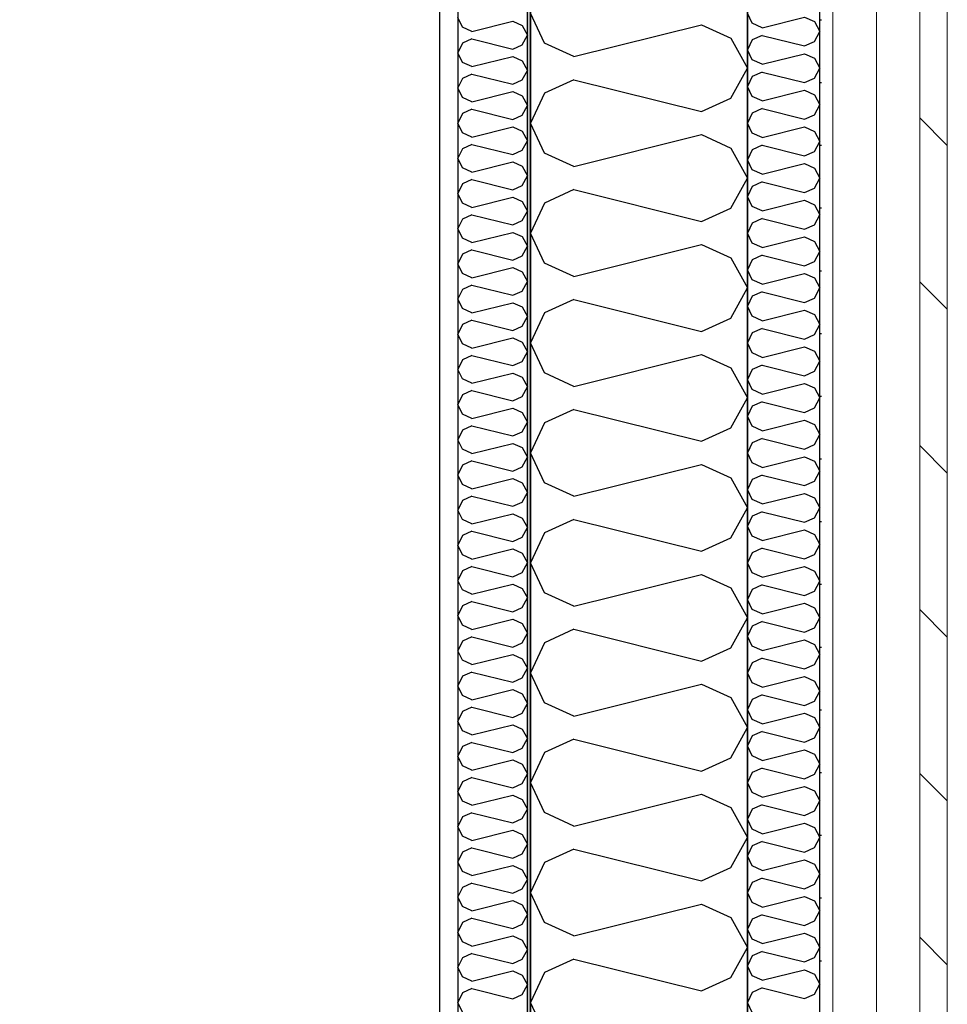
# Model space of a CAD drawing. Header units: millimetres. Extents: x -117798 to 93698, y -182207 to 252400.
# Tile 56 of 222: x -64741 to -64100, y -37637 to -36958. Entities that reach past the tile are written whole.
import ezdxf
from ezdxf.enums import TextEntityAlignment as Align

# ---------------------------------------------------------------- set-up
doc = ezdxf.new("R2010")
doc.units = ezdxf.units.MM
doc.header["$LTSCALE"] = 0.5
doc.header["$MEASUREMENT"] = 0
doc.linetypes.add('PLINE', pattern=[0])
for name, color, linetype in [('232- Ikke-bærende yttervegger', 7, 'Continuous'), ('232- Ikke-bærende yttervegger (Skravur)', 7, 'Continuous'), ('232- Ikke-bærende yttervegger (Skravur)(Nye konstruksjoner)', 7, 'Continuous'), ('232- Ikke-bærende yttervegger(Nye konstruksjoner)', 7, 'Continuous'), ('235- Utvendig kledning og overflate (Skravur)(Nye konstruksjoner)', 7, 'Continuous'), ('25-- Dekker(Nye konstruksjoner)', 7, 'Continuous'), ('256- Faste himlinger og overflatebehandling(Nye konstruksjoner)', 7, 'Continuous'), ('261- Primærkonstruksjon (tak)', 7, 'Continuous'), ('262- Taktekking(Nye konstruksjoner)', 7, 'Continuous'), ('862- M___Nettoareal(Nye konstruksjoner)', 7, 'Continuous'), ('862- M___Nettoareal(Polylinje)(Nye konstruksjoner)', 7, 'Continuous'), ('862- M___Nettoareal(Tekst)(Nye konstruksjoner)', 7, 'Continuous')]:
    doc.layers.add(name, color=color, linetype=linetype)
doc.layers.add('235- Utvendig kledning og overflate(Nye konstruksjoner)', color=7, linetype='Continuous', lineweight=0)
doc.layers.add('236- Innvendig kledning og overflate(Nye konstruksjoner)', color=7, linetype='Continuous', lineweight=0)
doc.styles.add('GENERATED_STYLE_1', font='arial.ttf')

# ---------------------------------------------------------------- blocks, each defined once
blk = doc.blocks.new('Åpent ned_A-218_37', base_point=(-65895.92, -34228.21))
at = {"layer": '862- M___Nettoareal(Polylinje)(Nye konstruksjoner)', "linetype": 'PLINE', "flags": 128}
blk.add_lwpolyline([(-67075.66, -28334.43), (-67075.66, -38899.43), (-64450.66, -38899.43), (-64450.66, -28334.43)], close=True, dxfattribs=at)
at = {"layer": '862- M___Nettoareal(Tekst)(Nye konstruksjoner)', "style": 'GENERATED_STYLE_1'}
for tag, height, p in [('DUMMY_862', 150, (-66013.78, -33759.23)), ('ROOM_NAME', 150, (-66013.78, -34702.69)), ('DUMMY_861', 100, (-66170.92, -34331.24)), ('ROOM_NUMBER', 100, (-66170.92, -34720.05)), ('DUMMY_863', 100, (-65778.07, -34697.2))]:
    blk.add_attdef(tag, text='', height=height, rotation=90, dxfattribs=at).set_placement(p, align=Align.TOP_LEFT)
blk = doc.blocks.new('*X182')
at = {"layer": '232- Ikke-bærende yttervegger (Skravur)', "linetype": 'PLINE'}
for p, q in [((-64378.35, -36973.78), (-64388.16, -36953.06)), ((-64358.03, -36983.03), (-64270.04, -36961.03)), ((-64270.04, -36961.03), (-64249.72, -36970.28)), ((-64358.03, -36983.03), (-64378.35, -36973.78)), ((-64249.72, -36970.28), (-64238.16, -36991)), ((-64249.72, -37011.72), (-64238.16, -36991)), ((-64358.03, -36998.97), (-64378.35, -37008.22)), ((-64358.03, -36998.97), (-64270.04, -37020.97)), ((-64378.35, -37008.22), (-64388.16, -37028.94)), ((-64270.04, -37020.97), (-64249.72, -37011.72)), ((-64378.35, -37049.66), (-64388.16, -37028.94)), ((-64358.03, -37058.91), (-64270.04, -37036.91)), ((-64270.04, -37036.91), (-64249.72, -37046.16)), ((-64358.03, -37058.91), (-64378.35, -37049.66)), ((-64249.72, -37046.16), (-64238.16, -37066.88)), ((-64249.72, -37087.6), (-64238.16, -37066.88)), ((-64358.03, -37074.85), (-64378.35, -37084.1)), ((-64358.03, -37074.85), (-64270.04, -37096.85)), ((-64378.35, -37084.1), (-64388.16, -37104.82)), ((-64270.04, -37096.85), (-64249.72, -37087.6)), ((-64378.35, -37125.54), (-64388.16, -37104.82)), ((-64358.03, -37134.79), (-64270.04, -37112.79)), ((-64270.04, -37112.79), (-64249.72, -37122.04)), ((-64249.72, -37122.04), (-64238.16, -37142.76)), ((-64358.03, -37134.79), (-64378.35, -37125.54)), ((-64249.72, -37163.48), (-64238.16, -37142.76)), ((-64358.03, -37150.73), (-64378.35, -37159.98)), ((-64358.03, -37150.73), (-64270.04, -37172.73)), ((-64378.35, -37159.98), (-64388.16, -37180.7)), ((-64270.04, -37172.73), (-64249.72, -37163.48)), ((-64378.35, -37201.42), (-64388.16, -37180.7)), ((-64358.03, -37210.67), (-64270.04, -37188.67)), ((-64270.04, -37188.67), (-64249.72, -37197.92)), ((-64249.72, -37197.92), (-64238.16, -37218.64)), ((-64358.03, -37210.67), (-64378.35, -37201.42)), ((-64249.72, -37239.36), (-64238.16, -37218.64)), ((-64358.03, -37226.61), (-64378.35, -37235.86)), ((-64358.03, -37226.61), (-64270.04, -37248.61)), ((-64378.35, -37235.86), (-64388.16, -37256.58)), ((-64270.04, -37248.61), (-64249.72, -37239.36)), ((-64378.35, -37277.3), (-64388.16, -37256.58)), ((-64358.03, -37286.55), (-64270.04, -37264.55)), ((-64270.04, -37264.55), (-64249.72, -37273.8)), ((-64249.72, -37273.8), (-64238.16, -37294.52)), ((-64358.03, -37286.55), (-64378.35, -37277.3)), ((-64249.72, -37315.24), (-64238.16, -37294.52)), ((-64358.03, -37302.49), (-64378.35, -37311.73)), ((-64358.03, -37302.49), (-64270.04, -37324.49)), ((-64378.35, -37311.73), (-64388.16, -37332.46)), ((-64270.04, -37324.49), (-64249.72, -37315.24)), ((-64378.35, -37353.18), (-64388.16, -37332.46)), ((-64358.03, -37362.42), (-64270.04, -37340.43)), ((-64270.04, -37340.43), (-64249.72, -37349.67)), ((-64249.72, -37349.67), (-64238.16, -37370.4)), ((-64358.03, -37362.42), (-64378.35, -37353.18)), ((-64249.72, -37391.12), (-64238.16, -37370.4)), ((-64358.03, -37378.37), (-64378.35, -37387.61)), ((-64358.03, -37378.37), (-64270.04, -37400.36)), ((-64378.35, -37387.61), (-64388.16, -37408.34)), ((-64270.04, -37400.36), (-64249.72, -37391.12)), ((-64378.35, -37429.06), (-64388.16, -37408.34)), ((-64358.03, -37438.3), (-64270.04, -37416.31)), ((-64270.04, -37416.31), (-64249.72, -37425.55)), ((-64358.03, -37438.3), (-64378.35, -37429.06)), ((-64249.72, -37425.55), (-64238.16, -37446.27)), ((-64249.72, -37467), (-64238.16, -37446.27)), ((-64358.03, -37454.25), (-64378.35, -37463.49)), ((-64358.03, -37454.25), (-64270.04, -37476.24)), ((-64378.35, -37463.49), (-64388.16, -37484.21)), ((-64270.04, -37476.24), (-64249.72, -37467)), ((-64378.35, -37504.94), (-64388.16, -37484.21)), ((-64358.03, -37514.18), (-64270.04, -37492.19)), ((-64270.04, -37492.19), (-64249.72, -37501.43)), ((-64358.03, -37514.18), (-64378.35, -37504.94)), ((-64249.72, -37501.43), (-64238.16, -37522.15)), ((-64249.72, -37542.88), (-64238.16, -37522.15)), ((-64358.03, -37530.12), (-64378.35, -37539.37)), ((-64358.03, -37530.12), (-64270.04, -37552.12)), ((-64378.35, -37539.37), (-64388.16, -37560.09)), ((-64270.04, -37552.12), (-64249.72, -37542.88)), ((-64378.35, -37580.82), (-64388.16, -37560.09)), ((-64358.03, -37590.06), (-64270.04, -37568.06)), ((-64270.04, -37568.06), (-64249.72, -37577.31)), ((-64358.03, -37590.06), (-64378.35, -37580.82)), ((-64249.72, -37577.31), (-64238.16, -37598.03)), ((-64249.72, -37618.75), (-64238.16, -37598.03)), ((-64358.03, -37606), (-64378.35, -37615.25)), ((-64358.03, -37606), (-64270.04, -37628)), ((-64378.35, -37615.25), (-64388.16, -37635.97)), ((-64270.04, -37628), (-64249.72, -37618.75)), ((-64378.35, -37656.69), (-64388.16, -37635.97))]:
    blk.add_line(p, q, dxfattribs=at)
blk = doc.blocks.new('*X377')
at = {"layer": '232- Ikke-bærende yttervegger (Skravur)(Nye konstruksjoner)', "linetype": 'PLINE'}
for p, q in [((-64435.02, -36962.73), (-64438.16, -36956.1)), ((-64428.52, -36965.69), (-64400.36, -36958.65)), ((-64400.36, -36958.65), (-64393.86, -36961.61)), ((-64393.86, -36961.61), (-64390.16, -36968.24)), ((-64428.52, -36965.69), (-64435.02, -36962.73)), ((-64393.86, -36974.87), (-64390.16, -36968.24)), ((-64435.02, -36973.75), (-64438.16, -36980.38)), ((-64428.52, -36970.79), (-64435.02, -36973.75)), ((-64428.52, -36970.79), (-64400.36, -36977.83)), ((-64400.36, -36977.83), (-64393.86, -36974.87)), ((-64435.02, -36987.01), (-64438.16, -36980.38)), ((-64428.52, -36989.97), (-64435.02, -36987.01)), ((-64428.52, -36989.97), (-64400.36, -36982.93)), ((-64400.36, -36982.93), (-64393.86, -36985.89)), ((-64393.86, -36985.89), (-64390.16, -36992.52)), ((-64428.52, -36995.07), (-64435.02, -36998.03)), ((-64428.52, -36995.07), (-64400.36, -37002.11)), ((-64393.86, -36999.15), (-64390.16, -36992.52)), ((-64435.02, -36998.03), (-64438.16, -37004.66)), ((-64400.36, -37002.11), (-64393.86, -36999.15)), ((-64435.02, -37011.29), (-64438.16, -37004.66)), ((-64428.52, -37014.25), (-64400.36, -37007.21)), ((-64400.36, -37007.21), (-64393.86, -37010.17)), ((-64428.52, -37014.25), (-64435.02, -37011.29)), ((-64393.86, -37010.17), (-64390.16, -37016.8)), ((-64435.02, -37022.31), (-64438.16, -37028.94)), ((-64428.52, -37019.35), (-64435.02, -37022.31)), ((-64428.52, -37019.35), (-64400.36, -37026.39)), ((-64400.36, -37026.39), (-64393.86, -37023.43)), ((-64393.86, -37023.43), (-64390.16, -37016.8)), ((-64435.02, -37035.57), (-64438.16, -37028.94)), ((-64428.52, -37038.53), (-64435.02, -37035.57)), ((-64428.52, -37038.53), (-64400.36, -37031.49)), ((-64400.36, -37031.49), (-64393.86, -37034.45)), ((-64393.86, -37034.45), (-64390.16, -37041.08)), ((-64428.52, -37043.63), (-64435.02, -37046.59)), ((-64428.52, -37043.63), (-64400.36, -37050.67)), ((-64393.86, -37047.71), (-64390.16, -37041.08)), ((-64435.02, -37046.59), (-64438.16, -37053.22)), ((-64400.36, -37050.67), (-64393.86, -37047.71)), ((-64435.02, -37059.85), (-64438.16, -37053.22)), ((-64428.52, -37062.81), (-64400.36, -37055.77)), ((-64400.36, -37055.77), (-64393.86, -37058.73)), ((-64428.52, -37062.81), (-64435.02, -37059.85)), ((-64393.86, -37058.73), (-64390.16, -37065.36)), ((-64435.02, -37070.87), (-64438.16, -37077.5)), ((-64428.52, -37067.91), (-64435.02, -37070.87)), ((-64428.52, -37067.91), (-64400.36, -37074.95)), ((-64393.86, -37071.99), (-64390.16, -37065.36)), ((-64435.02, -37084.13), (-64438.16, -37077.5)), ((-64400.36, -37074.95), (-64393.86, -37071.99)), ((-64428.52, -37087.09), (-64435.02, -37084.13)), ((-64428.52, -37087.09), (-64400.36, -37080.05)), ((-64400.36, -37080.05), (-64393.86, -37083.01)), ((-64393.86, -37083.01), (-64390.16, -37089.64)), ((-64393.86, -37096.27), (-64390.16, -37089.64)), ((-64435.02, -37095.15), (-64438.16, -37101.78)), ((-64428.52, -37092.19), (-64435.02, -37095.15)), ((-64428.52, -37092.19), (-64400.36, -37099.23)), ((-64400.36, -37099.23), (-64393.86, -37096.27)), ((-64435.02, -37108.42), (-64438.16, -37101.78)), ((-64428.52, -37111.37), (-64400.36, -37104.34)), ((-64400.36, -37104.34), (-64393.86, -37107.29)), ((-64428.52, -37111.37), (-64435.02, -37108.42)), ((-64393.86, -37107.29), (-64390.16, -37113.92)), ((-64428.52, -37116.48), (-64435.02, -37119.43)), ((-64428.52, -37116.48), (-64400.36, -37123.51)), ((-64393.86, -37120.56), (-64390.16, -37113.92)), ((-64435.02, -37119.43), (-64438.16, -37126.07)), ((-64400.36, -37123.51), (-64393.86, -37120.56)), ((-64435.02, -37132.7), (-64438.16, -37126.07)), ((-64428.52, -37135.66), (-64400.36, -37128.62)), ((-64400.36, -37128.62), (-64393.86, -37131.58)), ((-64393.86, -37131.58), (-64390.16, -37138.21)), ((-64428.52, -37135.66), (-64435.02, -37132.7)), ((-64393.86, -37144.84), (-64390.16, -37138.21)), ((-64435.02, -37143.72), (-64438.16, -37150.35)), ((-64428.52, -37140.76), (-64435.02, -37143.72)), ((-64428.52, -37140.76), (-64400.36, -37147.8)), ((-64400.36, -37147.8), (-64393.86, -37144.84)), ((-64435.02, -37156.98), (-64438.16, -37150.35)), ((-64428.52, -37159.94), (-64435.02, -37156.98)), ((-64428.52, -37159.94), (-64400.36, -37152.9)), ((-64400.36, -37152.9), (-64393.86, -37155.86)), ((-64393.86, -37155.86), (-64390.16, -37162.49)), ((-64428.52, -37165.04), (-64435.02, -37168)), ((-64428.52, -37165.04), (-64400.36, -37172.08)), ((-64393.86, -37169.12), (-64390.16, -37162.49)), ((-64435.02, -37168), (-64438.16, -37174.63)), ((-64400.36, -37172.08), (-64393.86, -37169.12)), ((-64435.02, -37181.26), (-64438.16, -37174.63)), ((-64428.52, -37184.22), (-64400.36, -37177.18)), ((-64400.36, -37177.18), (-64393.86, -37180.14)), ((-64428.52, -37184.22), (-64435.02, -37181.26)), ((-64393.86, -37180.14), (-64390.16, -37186.77)), ((-64435.02, -37192.28), (-64438.16, -37198.91)), ((-64428.52, -37189.32), (-64435.02, -37192.28)), ((-64428.52, -37189.32), (-64400.36, -37196.36)), ((-64400.36, -37196.36), (-64393.86, -37193.4)), ((-64393.86, -37193.4), (-64390.16, -37186.77)), ((-64435.02, -37205.54), (-64438.16, -37198.91)), ((-64428.52, -37208.5), (-64435.02, -37205.54)), ((-64428.52, -37208.5), (-64400.36, -37201.46)), ((-64400.36, -37201.46), (-64393.86, -37204.42)), ((-64393.86, -37204.42), (-64390.16, -37211.05)), ((-64428.52, -37213.6), (-64435.02, -37216.56)), ((-64428.52, -37213.6), (-64400.36, -37220.64)), ((-64393.86, -37217.68), (-64390.16, -37211.05)), ((-64435.02, -37216.56), (-64438.16, -37223.19)), ((-64400.36, -37220.64), (-64393.86, -37217.68)), ((-64435.02, -37229.82), (-64438.16, -37223.19)), ((-64428.52, -37232.78), (-64400.36, -37225.74)), ((-64400.36, -37225.74), (-64393.86, -37228.7)), ((-64428.52, -37232.78), (-64435.02, -37229.82)), ((-64393.86, -37228.7), (-64390.16, -37235.33)), ((-64435.02, -37240.84), (-64438.16, -37247.47)), ((-64428.52, -37237.88), (-64435.02, -37240.84)), ((-64428.52, -37237.88), (-64400.36, -37244.92)), ((-64393.86, -37241.96), (-64390.16, -37235.33)), ((-64435.02, -37254.1), (-64438.16, -37247.47)), ((-64400.36, -37244.92), (-64393.86, -37241.96)), ((-64428.52, -37257.06), (-64435.02, -37254.1)), ((-64428.52, -37257.06), (-64400.36, -37250.02)), ((-64400.36, -37250.02), (-64393.86, -37252.98)), ((-64393.86, -37252.98), (-64390.16, -37259.61)), ((-64393.86, -37266.24), (-64390.16, -37259.61)), ((-64435.02, -37265.12), (-64438.16, -37271.75)), ((-64428.52, -37262.16), (-64435.02, -37265.12)), ((-64428.52, -37262.16), (-64400.36, -37269.2)), ((-64400.36, -37269.2), (-64393.86, -37266.24)), ((-64435.02, -37278.38), (-64438.16, -37271.75)), ((-64428.52, -37281.34), (-64400.36, -37274.3)), ((-64400.36, -37274.3), (-64393.86, -37277.26)), ((-64428.52, -37281.34), (-64435.02, -37278.38)), ((-64393.86, -37277.26), (-64390.16, -37283.89)), ((-64428.52, -37286.44), (-64435.02, -37289.4)), ((-64428.52, -37286.44), (-64400.36, -37293.48)), ((-64393.86, -37290.52), (-64390.16, -37283.89)), ((-64435.02, -37289.4), (-64438.16, -37296.03)), ((-64400.36, -37293.48), (-64393.86, -37290.52)), ((-64435.02, -37302.67), (-64438.16, -37296.03)), ((-64428.52, -37305.62), (-64400.36, -37298.59)), ((-64400.36, -37298.59), (-64393.86, -37301.54)), ((-64393.86, -37301.54), (-64390.16, -37308.18)), ((-64428.52, -37305.62), (-64435.02, -37302.67)), ((-64393.86, -37314.81), (-64390.16, -37308.18)), ((-64435.02, -37313.68), (-64438.16, -37320.32)), ((-64428.52, -37310.73), (-64435.02, -37313.68)), ((-64428.52, -37310.73), (-64400.36, -37317.77)), ((-64400.36, -37317.77), (-64393.86, -37314.81)), ((-64435.02, -37326.95), (-64438.16, -37320.32)), ((-64428.52, -37329.91), (-64435.02, -37326.95)), ((-64428.52, -37329.91), (-64400.36, -37322.87)), ((-64400.36, -37322.87), (-64393.86, -37325.83)), ((-64393.86, -37325.83), (-64390.16, -37332.46)), ((-64428.52, -37335.01), (-64435.02, -37337.97)), ((-64428.52, -37335.01), (-64400.36, -37342.05)), ((-64393.86, -37339.09), (-64390.16, -37332.46)), ((-64435.02, -37337.97), (-64438.16, -37344.6)), ((-64400.36, -37342.05), (-64393.86, -37339.09)), ((-64435.02, -37351.23), (-64438.16, -37344.6)), ((-64428.52, -37354.19), (-64400.36, -37347.15)), ((-64400.36, -37347.15), (-64393.86, -37350.11)), ((-64428.52, -37354.19), (-64435.02, -37351.23)), ((-64393.86, -37350.11), (-64390.16, -37356.74)), ((-64435.02, -37362.25), (-64438.16, -37368.88)), ((-64428.52, -37359.29), (-64435.02, -37362.25)), ((-64428.52, -37359.29), (-64400.36, -37366.33)), ((-64400.36, -37366.33), (-64393.86, -37363.37)), ((-64393.86, -37363.37), (-64390.16, -37356.74)), ((-64435.02, -37375.51), (-64438.16, -37368.88)), ((-64428.52, -37378.47), (-64435.02, -37375.51)), ((-64428.52, -37378.47), (-64400.36, -37371.43)), ((-64400.36, -37371.43), (-64393.86, -37374.39)), ((-64393.86, -37374.39), (-64390.16, -37381.02)), ((-64428.52, -37383.57), (-64435.02, -37386.53)), ((-64428.52, -37383.57), (-64400.36, -37390.61)), ((-64393.86, -37387.65), (-64390.16, -37381.02)), ((-64435.02, -37386.53), (-64438.16, -37393.16)), ((-64400.36, -37390.61), (-64393.86, -37387.65)), ((-64435.02, -37399.79), (-64438.16, -37393.16)), ((-64428.52, -37402.75), (-64400.36, -37395.71)), ((-64400.36, -37395.71), (-64393.86, -37398.67)), ((-64428.52, -37402.75), (-64435.02, -37399.79)), ((-64393.86, -37398.67), (-64390.16, -37405.3)), ((-64435.02, -37410.81), (-64438.16, -37417.44)), ((-64428.52, -37407.85), (-64435.02, -37410.81)), ((-64428.52, -37407.85), (-64400.36, -37414.89)), ((-64393.86, -37411.93), (-64390.16, -37405.3)), ((-64435.02, -37424.07), (-64438.16, -37417.44)), ((-64400.36, -37414.89), (-64393.86, -37411.93)), ((-64428.52, -37427.03), (-64435.02, -37424.07)), ((-64428.52, -37427.03), (-64400.36, -37419.99)), ((-64400.36, -37419.99), (-64393.86, -37422.95)), ((-64393.86, -37422.95), (-64390.16, -37429.58)), ((-64393.86, -37436.21), (-64390.16, -37429.58)), ((-64435.02, -37435.09), (-64438.16, -37441.72)), ((-64428.52, -37432.13), (-64435.02, -37435.09)), ((-64428.52, -37432.13), (-64400.36, -37439.17)), ((-64400.36, -37439.17), (-64393.86, -37436.21)), ((-64435.02, -37448.35), (-64438.16, -37441.72)), ((-64428.52, -37451.31), (-64400.36, -37444.27)), ((-64400.36, -37444.27), (-64393.86, -37447.23)), ((-64428.52, -37451.31), (-64435.02, -37448.35)), ((-64393.86, -37447.23), (-64390.16, -37453.86)), ((-64428.52, -37456.41), (-64435.02, -37459.37)), ((-64428.52, -37456.41), (-64400.36, -37463.45)), ((-64393.86, -37460.49), (-64390.16, -37453.86)), ((-64435.02, -37459.37), (-64438.16, -37466)), ((-64400.36, -37463.45), (-64393.86, -37460.49)), ((-64435.02, -37472.63), (-64438.16, -37466)), ((-64428.52, -37475.59), (-64400.36, -37468.55)), ((-64400.36, -37468.55), (-64393.86, -37471.51)), ((-64393.86, -37471.51), (-64390.16, -37478.14)), ((-64428.52, -37475.59), (-64435.02, -37472.63)), ((-64393.86, -37484.77), (-64390.16, -37478.14)), ((-64435.02, -37483.65), (-64438.16, -37490.28)), ((-64428.52, -37480.69), (-64435.02, -37483.65)), ((-64428.52, -37480.69), (-64400.36, -37487.73)), ((-64400.36, -37487.73), (-64393.86, -37484.77)), ((-64435.02, -37496.92), (-64438.16, -37490.28)), ((-64428.52, -37499.87), (-64435.02, -37496.92)), ((-64428.52, -37499.87), (-64400.36, -37492.84)), ((-64400.36, -37492.84), (-64393.86, -37495.79)), ((-64393.86, -37495.79), (-64390.16, -37502.43)), ((-64428.52, -37504.98), (-64435.02, -37507.93)), ((-64428.52, -37504.98), (-64400.36, -37512.02)), ((-64393.86, -37509.06), (-64390.16, -37502.43)), ((-64435.02, -37507.93), (-64438.16, -37514.57)), ((-64400.36, -37512.02), (-64393.86, -37509.06)), ((-64435.02, -37521.2), (-64438.16, -37514.57)), ((-64428.52, -37524.16), (-64400.36, -37517.12)), ((-64400.36, -37517.12), (-64393.86, -37520.08)), ((-64428.52, -37524.16), (-64435.02, -37521.2)), ((-64393.86, -37520.08), (-64390.16, -37526.71)), ((-64435.02, -37532.22), (-64438.16, -37538.85)), ((-64428.52, -37529.26), (-64435.02, -37532.22)), ((-64428.52, -37529.26), (-64400.36, -37536.3)), ((-64393.86, -37533.34), (-64390.16, -37526.71)), ((-64435.02, -37545.48), (-64438.16, -37538.85)), ((-64400.36, -37536.3), (-64393.86, -37533.34)), ((-64428.52, -37548.44), (-64435.02, -37545.48)), ((-64428.52, -37548.44), (-64400.36, -37541.4)), ((-64400.36, -37541.4), (-64393.86, -37544.36)), ((-64393.86, -37544.36), (-64390.16, -37550.99)), ((-64428.52, -37553.54), (-64435.02, -37556.5)), ((-64428.52, -37553.54), (-64400.36, -37560.58)), ((-64393.86, -37557.62), (-64390.16, -37550.99)), ((-64435.02, -37556.5), (-64438.16, -37563.13)), ((-64400.36, -37560.58), (-64393.86, -37557.62)), ((-64435.02, -37569.76), (-64438.16, -37563.13)), ((-64428.52, -37572.72), (-64400.36, -37565.68)), ((-64400.36, -37565.68), (-64393.86, -37568.64)), ((-64428.52, -37572.72), (-64435.02, -37569.76)), ((-64393.86, -37568.64), (-64390.16, -37575.27)), ((-64435.02, -37580.78), (-64438.16, -37587.41)), ((-64428.52, -37577.82), (-64435.02, -37580.78)), ((-64428.52, -37577.82), (-64400.36, -37584.86)), ((-64393.86, -37581.9), (-64390.16, -37575.27)), ((-64435.02, -37594.04), (-64438.16, -37587.41)), ((-64400.36, -37584.86), (-64393.86, -37581.9)), ((-64428.52, -37597), (-64435.02, -37594.04)), ((-64428.52, -37597), (-64400.36, -37589.96)), ((-64400.36, -37589.96), (-64393.86, -37592.92)), ((-64393.86, -37592.92), (-64390.16, -37599.55)), ((-64393.86, -37606.18), (-64390.16, -37599.55)), ((-64435.02, -37605.06), (-64438.16, -37611.69)), ((-64428.52, -37602.1), (-64435.02, -37605.06)), ((-64428.52, -37602.1), (-64400.36, -37609.14)), ((-64400.36, -37609.14), (-64393.86, -37606.18)), ((-64435.02, -37618.32), (-64438.16, -37611.69)), ((-64428.52, -37621.28), (-64400.36, -37614.24)), ((-64400.36, -37614.24), (-64393.86, -37617.2)), ((-64428.52, -37621.28), (-64435.02, -37618.32)), ((-64393.86, -37617.2), (-64390.16, -37623.83)), ((-64428.52, -37626.38), (-64435.02, -37629.34)), ((-64428.52, -37626.38), (-64400.36, -37633.42)), ((-64393.86, -37630.46), (-64390.16, -37623.83)), ((-64435.02, -37629.34), (-64438.16, -37635.97)), ((-64400.36, -37633.42), (-64393.86, -37630.46)), ((-64435.02, -37642.6), (-64438.16, -37635.97))]:
    blk.add_line(p, q, dxfattribs=at)
blk = doc.blocks.new('*X389')
at = {"layer": '235- Utvendig kledning og overflate (Skravur)(Nye konstruksjoner)', "linetype": 'PLINE'}
for p, q in [((-64234.89, -36959.97), (-64238.16, -36953.06)), ((-64228.12, -36963.05), (-64234.89, -36959.97)), ((-64228.12, -36963.05), (-64198.79, -36955.72)), ((-64198.79, -36955.72), (-64192.01, -36958.8)), ((-64192.01, -36958.8), (-64188.16, -36965.71)), ((-64228.12, -36968.36), (-64234.89, -36971.45)), ((-64228.12, -36968.36), (-64198.79, -36975.7)), ((-64192.01, -36972.62), (-64188.16, -36965.71)), ((-64234.89, -36971.45), (-64238.16, -36978.35)), ((-64198.79, -36975.7), (-64192.01, -36972.62)), ((-64234.89, -36985.26), (-64238.16, -36978.35)), ((-64228.12, -36988.34), (-64198.79, -36981.01)), ((-64198.79, -36981.01), (-64192.01, -36984.09)), ((-64228.12, -36988.34), (-64234.89, -36985.26)), ((-64192.01, -36984.09), (-64188.16, -36991)), ((-64228.12, -36993.66), (-64234.89, -36996.74)), ((-64228.12, -36993.66), (-64198.79, -37000.99)), ((-64192.01, -36997.91), (-64188.16, -36991)), ((-64234.89, -36996.74), (-64238.16, -37003.65)), ((-64198.79, -37000.99), (-64192.01, -36997.91)), ((-64234.89, -37010.55), (-64238.16, -37003.65)), ((-64228.12, -37013.64), (-64198.79, -37006.3)), ((-64198.79, -37006.3), (-64192.01, -37009.39)), ((-64192.01, -37009.39), (-64188.16, -37016.29)), ((-64228.12, -37013.64), (-64234.89, -37010.55)), ((-64192.01, -37023.2), (-64188.16, -37016.29)), ((-64234.89, -37022.03), (-64238.16, -37028.94)), ((-64228.12, -37018.95), (-64234.89, -37022.03)), ((-64228.12, -37018.95), (-64198.79, -37026.28)), ((-64198.79, -37026.28), (-64192.01, -37023.2)), ((-64234.89, -37035.85), (-64238.16, -37028.94)), ((-64228.12, -37038.93), (-64234.89, -37035.85)), ((-64228.12, -37038.93), (-64198.79, -37031.6)), ((-64198.79, -37031.6), (-64192.01, -37034.68)), ((-64192.01, -37034.68), (-64188.16, -37041.59)), ((-64192.01, -37048.49), (-64188.16, -37041.59)), ((-64234.89, -37047.33), (-64238.16, -37054.23)), ((-64228.12, -37044.24), (-64234.89, -37047.33)), ((-64228.12, -37044.24), (-64198.79, -37051.58)), ((-64198.79, -37051.58), (-64192.01, -37048.49)), ((-64234.89, -37061.14), (-64238.16, -37054.23)), ((-64228.12, -37064.22), (-64198.79, -37056.89)), ((-64198.79, -37056.89), (-64192.01, -37059.97)), ((-64228.12, -37064.22), (-64234.89, -37061.14)), ((-64192.01, -37059.97), (-64188.16, -37066.88)), ((-64228.12, -37069.54), (-64234.89, -37072.62)), ((-64228.12, -37069.54), (-64198.79, -37076.87)), ((-64192.01, -37073.79), (-64188.16, -37066.88)), ((-64234.89, -37072.62), (-64238.16, -37079.53)), ((-64198.79, -37076.87), (-64192.01, -37073.79)), ((-64234.89, -37086.43), (-64238.16, -37079.53)), ((-64228.12, -37089.52), (-64198.79, -37082.18)), ((-64198.79, -37082.18), (-64192.01, -37085.27)), ((-64228.12, -37089.52), (-64234.89, -37086.43)), ((-64192.01, -37085.27), (-64188.16, -37092.17)), ((-64234.89, -37097.91), (-64238.16, -37104.82)), ((-64228.12, -37094.83), (-64234.89, -37097.91)), ((-64228.12, -37094.83), (-64198.79, -37102.16)), ((-64192.01, -37099.08), (-64188.16, -37092.17)), ((-64234.89, -37111.73), (-64238.16, -37104.82)), ((-64198.79, -37102.16), (-64192.01, -37099.08)), ((-64228.12, -37114.81), (-64234.89, -37111.73)), ((-64228.12, -37114.81), (-64198.79, -37107.48)), ((-64198.79, -37107.48), (-64192.01, -37110.56)), ((-64192.01, -37110.56), (-64188.16, -37117.47)), ((-64192.01, -37124.37), (-64188.16, -37117.47)), ((-64234.89, -37123.21), (-64238.16, -37130.11)), ((-64228.12, -37120.12), (-64234.89, -37123.21)), ((-64228.12, -37120.12), (-64198.79, -37127.46)), ((-64198.79, -37127.46), (-64192.01, -37124.37)), ((-64234.89, -37137.02), (-64238.16, -37130.11)), ((-64228.12, -37140.1), (-64234.89, -37137.02)), ((-64228.12, -37140.1), (-64198.79, -37132.77)), ((-64198.79, -37132.77), (-64192.01, -37135.85)), ((-64192.01, -37135.85), (-64188.16, -37142.76)), ((-64228.12, -37145.42), (-64234.89, -37148.5)), ((-64228.12, -37145.42), (-64198.79, -37152.75)), ((-64192.01, -37149.67), (-64188.16, -37142.76)), ((-64234.89, -37148.5), (-64238.16, -37155.41)), ((-64198.79, -37152.75), (-64192.01, -37149.67)), ((-64234.89, -37162.31), (-64238.16, -37155.41)), ((-64228.12, -37165.39), (-64198.79, -37158.06)), ((-64198.79, -37158.06), (-64192.01, -37161.14)), ((-64228.12, -37165.39), (-64234.89, -37162.31)), ((-64192.01, -37161.14), (-64188.16, -37168.05)), ((-64228.12, -37170.71), (-64234.89, -37173.79)), ((-64228.12, -37170.71), (-64198.79, -37178.04)), ((-64192.01, -37174.96), (-64188.16, -37168.05)), ((-64234.89, -37173.79), (-64238.16, -37180.7)), ((-64198.79, -37178.04), (-64192.01, -37174.96)), ((-64234.89, -37187.61), (-64238.16, -37180.7)), ((-64228.12, -37190.69), (-64198.79, -37183.36)), ((-64198.79, -37183.36), (-64192.01, -37186.44)), ((-64192.01, -37186.44), (-64188.16, -37193.34)), ((-64228.12, -37190.69), (-64234.89, -37187.61)), ((-64192.01, -37200.25), (-64188.16, -37193.34)), ((-64234.89, -37199.08), (-64238.16, -37205.99)), ((-64228.12, -37196), (-64234.89, -37199.08)), ((-64228.12, -37196), (-64198.79, -37203.33)), ((-64198.79, -37203.33), (-64192.01, -37200.25)), ((-64234.89, -37212.9), (-64238.16, -37205.99)), ((-64228.12, -37215.98), (-64234.89, -37212.9)), ((-64228.12, -37215.98), (-64198.79, -37208.65)), ((-64198.79, -37208.65), (-64192.01, -37211.73)), ((-64192.01, -37211.73), (-64188.16, -37218.64)), ((-64192.01, -37225.55), (-64188.16, -37218.64)), ((-64234.89, -37224.38), (-64238.16, -37231.28)), ((-64228.12, -37221.29), (-64234.89, -37224.38)), ((-64228.12, -37221.29), (-64198.79, -37228.63)), ((-64198.79, -37228.63), (-64192.01, -37225.55)), ((-64234.89, -37238.19), (-64238.16, -37231.28)), ((-64228.12, -37241.27), (-64198.79, -37233.94)), ((-64198.79, -37233.94), (-64192.01, -37237.02)), ((-64228.12, -37241.27), (-64234.89, -37238.19)), ((-64192.01, -37237.02), (-64188.16, -37243.93)), ((-64228.12, -37246.59), (-64234.89, -37249.67)), ((-64228.12, -37246.59), (-64198.79, -37253.92)), ((-64192.01, -37250.84), (-64188.16, -37243.93)), ((-64234.89, -37249.67), (-64238.16, -37256.58)), ((-64198.79, -37253.92), (-64192.01, -37250.84)), ((-64234.89, -37263.48), (-64238.16, -37256.58)), ((-64228.12, -37266.57), (-64198.79, -37259.23)), ((-64198.79, -37259.23), (-64192.01, -37262.32)), ((-64228.12, -37266.57), (-64234.89, -37263.48)), ((-64192.01, -37262.32), (-64188.16, -37269.22)), ((-64234.89, -37274.96), (-64238.16, -37281.87)), ((-64228.12, -37271.88), (-64234.89, -37274.96)), ((-64228.12, -37271.88), (-64198.79, -37279.21)), ((-64192.01, -37276.13), (-64188.16, -37269.22)), ((-64198.79, -37279.21), (-64192.01, -37276.13)), ((-64234.89, -37288.78), (-64238.16, -37281.87)), ((-64228.12, -37291.86), (-64198.79, -37284.53)), ((-64198.79, -37284.53), (-64192.01, -37287.61)), ((-64192.01, -37287.61), (-64188.16, -37294.52)), ((-64228.12, -37291.86), (-64234.89, -37288.78)), ((-64192.01, -37301.42), (-64188.16, -37294.52)), ((-64234.89, -37300.26), (-64238.16, -37307.16)), ((-64228.12, -37297.17), (-64234.89, -37300.26)), ((-64228.12, -37297.17), (-64198.79, -37304.51)), ((-64198.79, -37304.51), (-64192.01, -37301.42)), ((-64234.89, -37314.07), (-64238.16, -37307.16)), ((-64228.12, -37317.15), (-64234.89, -37314.07)), ((-64228.12, -37317.15), (-64198.79, -37309.82)), ((-64198.79, -37309.82), (-64192.01, -37312.9)), ((-64192.01, -37312.9), (-64188.16, -37319.81)), ((-64228.12, -37322.47), (-64234.89, -37325.55)), ((-64228.12, -37322.47), (-64198.79, -37329.8)), ((-64192.01, -37326.72), (-64188.16, -37319.81)), ((-64234.89, -37325.55), (-64238.16, -37332.46)), ((-64198.79, -37329.8), (-64192.01, -37326.72)), ((-64234.89, -37339.36), (-64238.16, -37332.46)), ((-64228.12, -37342.45), (-64198.79, -37335.11)), ((-64198.79, -37335.11), (-64192.01, -37338.2)), ((-64228.12, -37342.45), (-64234.89, -37339.36)), ((-64192.01, -37338.2), (-64188.16, -37345.1)), ((-64228.12, -37347.76), (-64234.89, -37350.84)), ((-64228.12, -37347.76), (-64198.79, -37355.09)), ((-64192.01, -37352.01), (-64188.16, -37345.1)), ((-64234.89, -37350.84), (-64238.16, -37357.75)), ((-64198.79, -37355.09), (-64192.01, -37352.01)), ((-64234.89, -37364.66), (-64238.16, -37357.75)), ((-64228.12, -37367.74), (-64198.79, -37360.41)), ((-64198.79, -37360.41), (-64192.01, -37363.49)), ((-64228.12, -37367.74), (-64234.89, -37364.66)), ((-64192.01, -37363.49), (-64188.16, -37370.4)), ((-64234.89, -37376.14), (-64238.16, -37383.04)), ((-64228.12, -37373.05), (-64234.89, -37376.14)), ((-64228.12, -37373.05), (-64198.79, -37380.39)), ((-64192.01, -37377.3), (-64188.16, -37370.4)), ((-64234.89, -37389.95), (-64238.16, -37383.04)), ((-64198.79, -37380.39), (-64192.01, -37377.3)), ((-64228.12, -37393.03), (-64234.89, -37389.95)), ((-64228.12, -37393.03), (-64198.79, -37385.7)), ((-64198.79, -37385.7), (-64192.01, -37388.78)), ((-64192.01, -37388.78), (-64188.16, -37395.69)), ((-64192.01, -37402.6), (-64188.16, -37395.69)), ((-64234.89, -37401.43), (-64238.16, -37408.34)), ((-64228.12, -37398.35), (-64234.89, -37401.43)), ((-64228.12, -37398.35), (-64198.79, -37405.68)), ((-64198.79, -37405.68), (-64192.01, -37402.6)), ((-64234.89, -37415.24), (-64238.16, -37408.34)), ((-64228.12, -37418.32), (-64234.89, -37415.24)), ((-64228.12, -37418.32), (-64198.79, -37410.99)), ((-64198.79, -37410.99), (-64192.01, -37414.07)), ((-64192.01, -37414.07), (-64188.16, -37420.98)), ((-64228.12, -37423.64), (-64234.89, -37426.72)), ((-64228.12, -37423.64), (-64198.79, -37430.97)), ((-64192.01, -37427.89), (-64188.16, -37420.98)), ((-64234.89, -37426.72), (-64238.16, -37433.63)), ((-64198.79, -37430.97), (-64192.01, -37427.89)), ((-64234.89, -37440.54), (-64238.16, -37433.63)), ((-64228.12, -37443.62), (-64198.79, -37436.29)), ((-64198.79, -37436.29), (-64192.01, -37439.37)), ((-64228.12, -37443.62), (-64234.89, -37440.54)), ((-64192.01, -37439.37), (-64188.16, -37446.27)), ((-64228.12, -37448.93), (-64234.89, -37452.01)), ((-64228.12, -37448.93), (-64198.79, -37456.26)), ((-64192.01, -37453.18), (-64188.16, -37446.27)), ((-64234.89, -37452.01), (-64238.16, -37458.92)), ((-64198.79, -37456.26), (-64192.01, -37453.18)), ((-64234.89, -37465.83), (-64238.16, -37458.92)), ((-64228.12, -37468.91), (-64198.79, -37461.58)), ((-64198.79, -37461.58), (-64192.01, -37464.66)), ((-64192.01, -37464.66), (-64188.16, -37471.57)), ((-64228.12, -37468.91), (-64234.89, -37465.83)), ((-64192.01, -37478.48), (-64188.16, -37471.57)), ((-64234.89, -37477.31), (-64238.16, -37484.21)), ((-64228.12, -37474.22), (-64234.89, -37477.31)), ((-64228.12, -37474.22), (-64198.79, -37481.56)), ((-64198.79, -37481.56), (-64192.01, -37478.48)), ((-64234.89, -37491.12), (-64238.16, -37484.21)), ((-64228.12, -37494.2), (-64234.89, -37491.12)), ((-64228.12, -37494.2), (-64198.79, -37486.87)), ((-64198.79, -37486.87), (-64192.01, -37489.95)), ((-64192.01, -37489.95), (-64188.16, -37496.86)), ((-64192.01, -37503.77), (-64188.16, -37496.86)), ((-64234.89, -37502.6), (-64238.16, -37509.51)), ((-64228.12, -37499.52), (-64234.89, -37502.6)), ((-64228.12, -37499.52), (-64198.79, -37506.85)), ((-64198.79, -37506.85), (-64192.01, -37503.77)), ((-64234.89, -37516.41), (-64238.16, -37509.51)), ((-64228.12, -37519.5), (-64198.79, -37512.16)), ((-64198.79, -37512.16), (-64192.01, -37515.25)), ((-64228.12, -37519.5), (-64234.89, -37516.41)), ((-64192.01, -37515.25), (-64188.16, -37522.15)), ((-64228.12, -37524.81), (-64234.89, -37527.89)), ((-64228.12, -37524.81), (-64198.79, -37532.14)), ((-64192.01, -37529.06), (-64188.16, -37522.15)), ((-64234.89, -37527.89), (-64238.16, -37534.8)), ((-64198.79, -37532.14), (-64192.01, -37529.06)), ((-64234.89, -37541.71), (-64238.16, -37534.8)), ((-64228.12, -37544.79), (-64198.79, -37537.46)), ((-64198.79, -37537.46), (-64192.01, -37540.54)), ((-64228.12, -37544.79), (-64234.89, -37541.71)), ((-64192.01, -37540.54), (-64188.16, -37547.45)), ((-64234.89, -37553.19), (-64238.16, -37560.09)), ((-64228.12, -37550.1), (-64234.89, -37553.19)), ((-64228.12, -37550.1), (-64198.79, -37557.44)), ((-64192.01, -37554.35), (-64188.16, -37547.45)), ((-64234.89, -37567), (-64238.16, -37560.09)), ((-64198.79, -37557.44), (-64192.01, -37554.35)), ((-64228.12, -37570.08), (-64234.89, -37567)), ((-64228.12, -37570.08), (-64198.79, -37562.75)), ((-64198.79, -37562.75), (-64192.01, -37565.83)), ((-64192.01, -37565.83), (-64188.16, -37572.74)), ((-64192.01, -37579.65), (-64188.16, -37572.74)), ((-64234.89, -37578.48), (-64238.16, -37585.39)), ((-64228.12, -37575.4), (-64234.89, -37578.48)), ((-64228.12, -37575.4), (-64198.79, -37582.73)), ((-64198.79, -37582.73), (-64192.01, -37579.65)), ((-64234.89, -37592.29), (-64238.16, -37585.39)), ((-64228.12, -37595.38), (-64234.89, -37592.29)), ((-64228.12, -37595.38), (-64198.79, -37588.04)), ((-64198.79, -37588.04), (-64192.01, -37591.13)), ((-64192.01, -37591.13), (-64188.16, -37598.03)), ((-64228.12, -37600.69), (-64234.89, -37603.77)), ((-64228.12, -37600.69), (-64198.79, -37608.02)), ((-64192.01, -37604.94), (-64188.16, -37598.03)), ((-64234.89, -37603.77), (-64238.16, -37610.68)), ((-64198.79, -37608.02), (-64192.01, -37604.94)), ((-64234.89, -37617.59), (-64238.16, -37610.68)), ((-64228.12, -37620.67), (-64198.79, -37613.34)), ((-64198.79, -37613.34), (-64192.01, -37616.42)), ((-64228.12, -37620.67), (-64234.89, -37617.59)), ((-64192.01, -37616.42), (-64188.16, -37623.33)), ((-64228.12, -37625.98), (-64234.89, -37629.07)), ((-64228.12, -37625.98), (-64198.79, -37633.32)), ((-64192.01, -37630.23), (-64188.16, -37623.33)), ((-64234.89, -37629.07), (-64238.16, -37635.97)), ((-64198.79, -37633.32), (-64192.01, -37630.23)), ((-64234.89, -37642.88), (-64238.16, -37635.97))]:
    blk.add_line(p, q, dxfattribs=at)

msp = doc.modelspace()

# ---------------------------------------------------------------- hatches: boundary and pattern name
at = {"layer": '232- Ikke-bærende yttervegger (Skravur)(Nye konstruksjoner)', "linetype": 'Continuous'}
h = msp.add_hatch(dxfattribs=at)
h.set_pattern_fill('Gips', color=256, style=0, pattern_type=2)
h.set_pattern_definition([(90, (0, 0), (-86.60254, 0), [0, -50]), (90, (-43.3, 25), (-86.60254, 0), [0, -50])])
h.paths.add_polyline_path([(-64438.16, -36176.93), (-64450.66, -36176.93), (-64450.66, -38335.82), (-64438.16, -38335.82)])
msp.add_hatch(color=256, dxfattribs=at).paths.add_polyline_path([(-64388.16, -36176.93), (-64390.16, -36176.93), (-64390.16, -38335.82), (-64388.16, -38335.82)])
at = {"layer": '235- Utvendig kledning og overflate (Skravur)(Nye konstruksjoner)', "linetype": 'Continuous'}
h = msp.add_hatch(dxfattribs=at)
h.set_pattern_fill('Prikker_tett', color=256, style=0, pattern_type=2)
h.set_pattern_definition([(0, (0, 0), (0, 43.30127), [0, -25]), (0, (12.5, 21.65), (0, 43.30127), [0, -25])])
h.paths.add_polyline_path([(-64179.16, -36176.93), (-64188.16, -36176.93), (-64188.16, -38335.82), (-64179.16, -38335.82)])
h = msp.add_hatch(dxfattribs=at)
h.set_pattern_fill('Skrålinjer_2', color=256, style=0, pattern_type=2)
h.set_pattern_definition([(135, (0, 0), (56.56854, 56.56854), [80, 0])])
h.paths.add_polyline_path([(-64119.16, -38335.82), (-64100.16, -38335.82), (-64100.16, -36176.93), (-64119.16, -36176.93)])

# ---------------------------------------------------------------- linework, layer by layer
at = {"layer": '232- Ikke-bærende yttervegger', "linetype": 'PLINE', "flags": 128}
for points in [[(-64388.16, -36176.93), (-64388.16, -38335.82)], [(-64238.16, -38335.82), (-64238.16, -36176.93)]]:
    msp.add_lwpolyline(points, dxfattribs=at)
at = {"layer": '232- Ikke-bærende yttervegger(Nye konstruksjoner)', "linetype": 'PLINE'}
msp.add_line((-64390.16, -38335.82), (-64390.16, -36176.93), dxfattribs=at)
at = {"layer": '232- Ikke-bærende yttervegger(Nye konstruksjoner)', "linetype": 'PLINE', "flags": 128}
msp.add_lwpolyline([(-64388.16, -38335.82), (-64388.16, -36176.93)], dxfattribs=at)
at = {"layer": '235- Utvendig kledning og overflate(Nye konstruksjoner)', "linetype": 'PLINE'}
for p, q in [((-64188.16, -38335.82), (-64188.16, -36176.93)), ((-64179.16, -38335.82), (-64179.16, -36176.93)), ((-64149.16, -38335.82), (-64149.16, -36176.93)), ((-64119.16, -38335.82), (-64119.16, -36176.93))]:
    msp.add_line(p, q, dxfattribs=at)
at = {"layer": '235- Utvendig kledning og overflate(Nye konstruksjoner)', "linetype": 'PLINE', "flags": 128}
for points in [[(-64238.16, -36176.93), (-64238.16, -38335.82)], [(-64100.16, -38335.82), (-64100.16, -36176.93)]]:
    msp.add_lwpolyline(points, dxfattribs=at)
at = {"layer": '236- Innvendig kledning og overflate(Nye konstruksjoner)', "linetype": 'PLINE'}
msp.add_line((-64438.16, -36176.93), (-64438.16, -38335.82), dxfattribs=at)
at = {"layer": '236- Innvendig kledning og overflate(Nye konstruksjoner)', "linetype": 'PLINE', "flags": 128}
msp.add_lwpolyline([(-64450.66, -36176.93), (-64450.66, -38335.82)], dxfattribs=at)
at = {"layer": '25-- Dekker(Nye konstruksjoner)', "linetype": 'PLINE', "flags": 128}
msp.add_lwpolyline([(-64438.16, -28321.93), (-64438.16, -38911.93)], dxfattribs=at)
at = {"layer": '256- Faste himlinger og overflatebehandling(Nye konstruksjoner)', "linetype": 'PLINE', "flags": 128}
msp.add_lwpolyline([(-64388.16, -35511.93), (-64388.16, -38921.93)], dxfattribs=at)
at = {"layer": '261- Primærkonstruksjon (tak)', "linetype": 'PLINE', "flags": 128}
for points in [[(-64388.16, -39016.93), (-64388.16, -28121.93)], [(-64238.16, -28121.93), (-64238.16, -39111.93)], [(-64388.16, -28216.93), (-64388.16, -39016.93)]]:
    msp.add_lwpolyline(points, dxfattribs=at)
at = {"layer": '262- Taktekking(Nye konstruksjoner)', "linetype": 'PLINE', "flags": 128}
msp.add_lwpolyline([(-64188.16, -39573.67), (-64188.16, -28071.93)], dxfattribs=at)

# ---------------------------------------------------------------- block references
at = {"layer": '232- Ikke-bærende yttervegger'}
msp.add_blockref('*X182', (0, 0), dxfattribs=at)
at = {"layer": '232- Ikke-bærende yttervegger(Nye konstruksjoner)'}
msp.add_blockref('*X377', (0, 0), dxfattribs=at)
at = {"layer": '235- Utvendig kledning og overflate(Nye konstruksjoner)'}
msp.add_blockref('*X389', (0, 0), dxfattribs=at)
at = {"layer": '862- M___Nettoareal(Nye konstruksjoner)', "linetype": 'Continuous'}
msp.add_blockref('Åpent ned_A-218_37', (-65895.92, -34228.21), dxfattribs=at)

doc.saveas('drawing.dxf')
